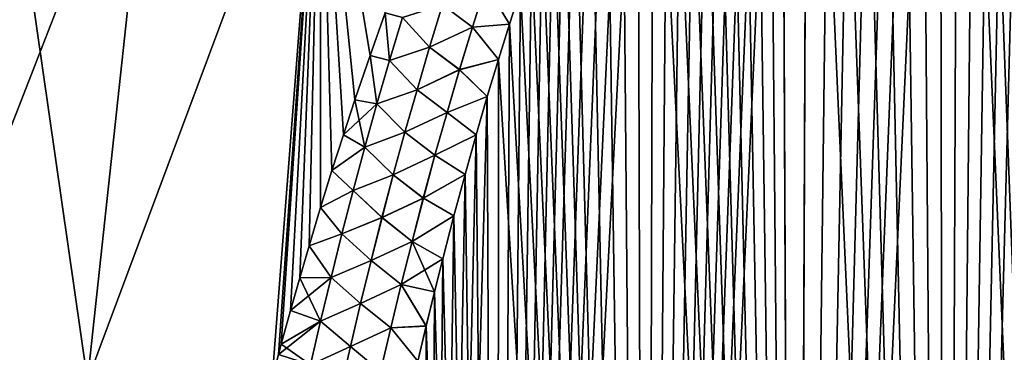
# Model space of a CAD drawing. Header units: metres. Extents: x -109 to 109, y -108 to 40.
# Tile 158 of 230: x 65.61 to 76.32, y -79.58 to -75.97. Entities that reach past the tile are written whole.
import ezdxf

# ---------------------------------------------------------------- set-up
doc = ezdxf.new("R2010")
doc.units = ezdxf.units.M
doc.layers.add('solid_K_24_42_17_000C74_XXXX', color=7, linetype='CONTINUOUS')

msp = doc.modelspace()

# ---------------------------------------------------------------- linework, layer by layer
at = {"layer": 'solid_K_24_42_17_000C74_XXXX'}
for points in [[(75.681244, -102.814331, -20.251242), (76.405571, -68.182953, -19.023493), (76.594582, -68.182961, -19.023493)], [(75.681244, -102.814331, -20.251242), (76.215759, -68.199432, -19.026066), (76.405571, -68.182953, -19.023493)], [(75.681244, -102.814331, -20.251242), (76.594582, -68.182961, -19.023493), (76.784386, -68.199455, -19.026068)], [(75.681244, -102.814331, -20.251242), (76.023399, -68.233246, -19.031315), (76.215759, -68.199432, -19.026066)], [(75.681244, -102.814331, -20.251242), (76.784386, -68.199455, -19.026068), (76.976753, -68.233284, -19.031321)], [(75.681244, -102.814331, -20.251242), (75.826424, -68.285622, -19.039444), (76.023399, -68.233246, -19.031315)], [(75.681244, -102.814331, -20.251242), (76.976753, -68.233284, -19.031321), (77.173737, -68.285675, -19.039452)], [(77.318756, -102.814331, 20.251242), (76.023247, -68.233284, 19.031321), (75.826263, -68.285675, 19.039452)], [(77.318756, -102.814331, 20.251242), (76.215614, -68.199455, 19.026068), (76.023247, -68.233284, 19.031321)], [(77.318756, -102.814331, 20.251242), (76.405418, -68.182961, 19.023493), (76.215614, -68.199455, 19.026068)], [(75.68158, -102.814346, 20.251226), (75.826263, -68.285675, 19.039452), (75.623024, -68.358566, 19.050766)], [(75.681244, -102.814331, -20.251242), (75.623184, -68.358505, -19.050756), (75.826424, -68.285622, -19.039444)], [(77.31842, -102.814346, -20.251226), (75.681244, -102.814331, -20.251242), (77.173737, -68.285675, -19.039452)], [(75.68158, -102.814346, 20.251226), (77.318756, -102.814331, 20.251242), (75.826263, -68.285675, 19.039452)], [(74.046356, -102.673706, -20.395807), (75.411911, -68.454735, -19.065672), (75.623184, -68.358505, -19.050756)], [(75.681244, -102.814331, -20.251242), (74.046356, -102.673706, -20.395807), (75.623184, -68.358505, -19.050756)], [(74.046356, -102.673706, -20.395807), (75.190605, -68.578056, -19.084759), (75.411911, -68.454735, -19.065672)], [(75.68158, -102.814346, 20.251226), (75.411751, -68.454819, 19.065685), (75.19043, -68.578156, 19.084776)], [(75.68158, -102.814346, 20.251226), (75.623024, -68.358566, 19.050766), (75.411751, -68.454819, 19.065685)], [(74.046356, -102.673706, -20.395807), (74.957619, -68.732773, -19.108688), (75.190605, -68.578056, -19.084759)], [(75.68158, -102.814346, 20.251226), (75.19043, -68.578156, 19.084776), (74.957451, -68.732887, 19.108707)], [(74.046356, -102.673706, -20.395807), (74.712181, -68.923676, -19.138172), (74.957619, -68.732773, -19.108688)], [(75.68158, -102.814346, 20.251226), (74.957451, -68.732887, 19.108707), (74.712013, -68.923813, 19.138193)], [(74.046356, -102.673706, -20.395807), (74.453857, -69.156273, -19.173981), (74.712181, -68.923676, -19.138172)], [(75.68158, -102.814346, 20.251226), (74.712013, -68.923813, 19.138193), (74.453682, -69.156433, 19.174006)], [(74.046356, -102.673706, -20.395807), (74.182991, -69.43531, -19.216818), (74.453857, -69.156273, -19.173981)], [(75.68158, -102.814346, 20.251226), (74.453682, -69.156433, 19.174006), (74.182808, -69.435509, 19.216848)], [(74.046608, -102.673737, 20.395773), (74.182808, -69.435509, 19.216848), (73.900299, -69.765816, 19.267359)], [(74.046356, -102.673706, -20.395807), (73.90049, -69.765579, -19.267323), (74.182991, -69.43531, -19.216818)], [(74.046608, -102.673737, 20.395773), (75.68158, -102.814346, 20.251226), (74.182808, -69.435509, 19.216848)], [(72.418785, -102.38932, -20.686823), (73.755104, -69.951401, -19.295649), (73.90049, -69.765579, -19.267323)], [(74.046356, -102.673706, -20.395807), (72.418785, -102.38932, -20.686823), (73.90049, -69.765579, -19.267323)], [(74.046608, -102.673737, 20.395773), (73.900299, -69.765816, 19.267359), (73.754913, -69.951653, 19.295689)], [(72.418785, -102.38932, -20.686823), (73.607086, -70.151871, -19.326134), (73.755104, -69.951401, -19.295649)], [(74.046608, -102.673737, 20.395773), (73.754913, -69.951653, 19.295689), (73.606895, -70.152138, 19.326176)], [(72.418785, -102.38932, -20.686823), (73.456474, -70.367393, -19.358856), (73.607086, -70.151871, -19.326134)], [(74.046608, -102.673737, 20.395773), (73.606895, -70.152138, 19.326176), (73.456284, -70.367676, 19.3589)], [(72.418785, -102.38932, -20.686823), (73.303391, -70.599411, -19.393919), (73.456474, -70.367393, -19.358856)], [(74.046608, -102.673737, 20.395773), (73.456284, -70.367676, 19.3589), (73.3032, -70.599709, 19.393965)], [(72.418785, -102.38932, -20.686823), (73.147835, -70.847679, -19.431383), (73.303391, -70.599411, -19.393919)], [(74.046608, -102.673737, 20.395773), (73.3032, -70.599709, 19.393965), (73.147644, -70.847992, 19.431431)], [(72.418785, -102.38932, -20.686823), (72.989937, -71.114059, -19.471367), (73.147835, -70.847679, -19.431383)], [(74.046608, -102.673737, 20.395773), (73.147644, -70.847992, 19.431431), (72.989746, -71.114388, 19.471415)], [(72.418785, -102.38932, -20.686823), (72.829689, -71.398247, -19.513927), (72.989937, -71.114059, -19.471367)], [(74.046608, -102.673737, 20.395773), (72.989746, -71.114388, 19.471415), (72.829506, -71.398582, 19.513977)], [(72.418785, -102.38932, -20.686823), (72.667229, -71.702003, -19.559177), (72.829689, -71.398247, -19.513927)], [(74.046608, -102.673737, 20.395773), (72.829506, -71.398582, 19.513977), (72.667046, -71.702354, 19.559229)], [(72.418785, -102.38932, -20.686823), (72.502579, -72.025597, -19.607189), (72.667229, -71.702003, -19.559177)], [(74.046608, -102.673737, 20.395773), (72.667046, -71.702354, 19.559229), (72.502403, -72.025963, 19.607243)], [(72.418953, -102.389359, 20.686785), (72.502403, -72.025963, 19.607243), (72.33567, -72.370461, 19.65811)], [(72.418785, -102.38932, -20.686823), (72.335854, -72.370087, -19.658054), (72.502579, -72.025597, -19.607189)], [(72.418953, -102.389359, 20.686785), (74.046608, -102.673737, 20.395773), (72.502403, -72.025963, 19.607243)], [(70.80481, -101.954964, -21.127884), (72.167145, -72.736946, -19.711866), (72.335854, -72.370087, -19.658054)], [(72.418785, -102.38932, -20.686823), (70.80481, -101.954964, -21.127884), (72.335854, -72.370087, -19.658054)], [(72.418953, -102.389359, 20.686785), (72.33567, -72.370461, 19.65811), (72.166977, -72.737328, 19.711922)], [(70.80481, -101.954964, -21.127884), (71.996513, -73.126167, -19.76869), (72.167145, -72.736946, -19.711866)], [(72.418953, -102.389359, 20.686785), (72.166977, -72.737328, 19.711922), (71.996338, -73.126572, 19.768749)], [(64.437065, -79.883408, 18.688055), (66.34716, -79.883408, 19.79085), (65.367592, -73.114449, 17.304346)], [(64.437111, -79.883408, -18.688084), (65.367699, -73.114449, -17.304419), (67.080231, -73.114449, -18.293139)], [(66.347191, -79.883408, -19.790863), (64.437111, -79.883408, -18.688084), (67.080231, -73.114449, -18.293139)], [(66.34716, -79.883408, 19.79085), (67.080154, -73.114449, 18.293098), (65.367592, -73.114449, 17.304346)], [(66.34716, -79.883408, 19.79085), (68.879723, -73.114449, 19.112885), (67.080154, -73.114449, 18.293098)], [(66.34716, -79.883408, 19.79085), (68.356659, -79.866241, 20.694881), (68.879723, -73.114449, 19.112885)], [(66.347191, -79.883408, -19.790863), (67.080231, -73.114449, -18.293139), (68.879768, -73.114449, -19.112902)], [(68.356659, -79.866241, -20.694881), (66.347191, -79.883408, -19.790863), (68.879768, -73.114449, -19.112902)], [(68.426567, -79.603867, -20.660805), (68.356659, -79.866241, -20.694881), (68.879768, -73.114449, -19.112902)], [(68.356659, -79.866241, 20.694881), (68.426567, -79.603867, 20.660805), (68.879723, -73.114449, 19.112885)], [(68.457001, -79.491188, -20.646095), (68.426567, -79.603867, -20.660805), (68.879768, -73.114449, -19.112902)], [(68.426567, -79.603867, 20.660805), (68.457001, -79.49118, 20.646093), (68.879723, -73.114449, 19.112885)], [(68.557518, -79.125221, -20.59798), (68.457001, -79.491188, -20.646095), (68.879768, -73.114449, -19.112902)], [(68.457001, -79.49118, 20.646093), (68.557518, -79.125214, 20.597979), (68.879723, -73.114449, 19.112885)], [(68.658173, -78.76815, -20.550554), (68.557518, -79.125221, -20.59798), (68.879768, -73.114449, -19.112902)], [(68.557518, -79.125214, 20.597979), (68.658173, -78.768135, 20.550552), (68.879723, -73.114449, 19.112885)], [(68.759033, -78.421051, -20.504192), (68.658173, -78.76815, -20.550554), (68.879768, -73.114449, -19.112902)], [(68.658173, -78.768135, 20.550552), (68.759041, -78.421036, 20.50419), (68.879723, -73.114449, 19.112885)], [(68.883621, -78.00589, -20.44836), (68.759033, -78.421051, -20.504192), (68.879768, -73.114449, -19.112902)], [(68.759041, -78.421036, 20.50419), (68.883621, -78.005875, 20.448359), (68.879723, -73.114449, 19.112885)], [(69.42276, -76.353622, 20.221031), (69.587929, -75.891281, 20.156181), (68.879723, -73.114449, 19.112885)], [(69.25708, -76.836754, 20.288193), (69.42276, -76.353622, 20.221031), (68.879723, -73.114449, 19.112885)], [(69.132713, -77.214142, 20.340364), (69.25708, -76.836754, 20.288193), (68.879723, -73.114449, 19.112885)], [(69.00824, -77.603966, 20.393824), (69.132713, -77.214142, 20.340364), (68.879723, -73.114449, 19.112885)], [(68.883621, -78.005875, 20.448359), (69.00824, -77.603966, 20.393824), (68.879723, -73.114449, 19.112885)], [(69.008232, -77.603989, -20.393827), (68.883621, -78.00589, -20.44836), (68.879768, -73.114449, -19.112902)], [(69.132706, -77.214172, -20.340368), (69.008232, -77.603989, -20.393827), (68.879768, -73.114449, -19.112902)], [(69.257072, -76.836784, -20.288197), (69.132706, -77.214172, -20.340368), (68.879768, -73.114449, -19.112902)], [(69.422745, -76.353645, -20.221035), (69.257072, -76.836784, -20.288197), (68.879768, -73.114449, -19.112902)], [(69.587921, -75.891312, -20.156185), (69.422745, -76.353645, -20.221035), (68.879768, -73.114449, -19.112902)], [(70.80481, -101.954964, -21.127884), (71.824112, -73.540276, -19.82864), (71.996513, -73.126167, -19.76869)], [(72.418953, -102.389359, 20.686785), (71.996338, -73.126572, 19.768749), (71.823944, -73.540688, 19.828699)], [(70.80481, -101.954964, -21.127884), (71.649956, -73.978752, -19.891769), (71.824112, -73.540276, -19.82864)], [(72.418953, -102.389359, 20.686785), (71.823944, -73.540688, 19.828699), (71.649796, -73.979164, 19.891829)], [(70.80481, -101.954964, -21.127884), (71.532997, -74.286041, -19.935671), (71.649956, -73.978752, -19.891769)], [(72.418953, -102.389359, 20.686785), (71.649796, -73.979164, 19.891829), (71.532837, -74.286469, 19.935732)], [(70.80481, -101.954964, -21.127884), (71.41539, -74.605751, -19.981054), (71.532997, -74.286041, -19.935671)], [(72.418953, -102.389359, 20.686785), (71.532837, -74.286469, 19.935732), (71.41523, -74.606178, 19.981115)], [(70.80481, -101.954964, -21.127884), (71.297104, -74.937302, -20.027927), (71.41539, -74.605751, -19.981054)], [(72.418953, -102.389359, 20.686785), (71.41523, -74.606178, 19.981115), (71.296951, -74.937737, 20.027988)], [(70.80481, -101.954964, -21.127884), (71.178253, -75.281898, -20.076315), (71.297104, -74.937302, -20.027927)], [(72.418953, -102.389359, 20.686785), (71.296951, -74.937737, 20.027988), (71.178108, -75.282333, 20.076376)], [(70.80481, -101.954964, -21.127884), (71.05896, -75.640594, -20.12624), (71.178253, -75.281898, -20.076315)], [(72.418953, -102.389359, 20.686785), (71.178108, -75.282333, 20.076376), (71.058815, -75.641037, 20.126301)], [(70.536835, -76.045227, 20.272573), (70.683167, -75.584473, 20.205944), (70.211708, -75.804985, 20.255642)], [(70.21196, -75.805069, -20.255669), (70.683472, -75.584595, -20.205917), (70.537155, -76.045341, -20.272541)], [(70.536835, -76.045227, 20.272573), (70.93898, -76.012901, 20.177774), (70.683167, -75.584473, 20.205944)], [(70.537155, -76.045341, -20.272541), (70.683472, -75.584595, -20.205917), (70.939117, -76.012459, -20.177713)], [(70.683167, -75.584473, 20.205944), (70.93898, -76.012901, 20.177774), (71.058815, -75.641037, 20.126301)], [(70.683472, -75.584595, -20.205917), (71.05896, -75.640594, -20.12624), (70.939117, -76.012459, -20.177713)], [(70.80481, -101.954964, -21.127884), (70.939117, -76.012459, -20.177713), (71.05896, -75.640594, -20.12624)], [(72.418953, -102.389359, 20.686785), (71.058815, -75.641037, 20.126301), (70.93898, -76.012901, 20.177774)], [(70.070099, -76.264374, 20.324533), (70.211708, -75.804985, 20.255642), (69.776154, -75.94146, 20.222521)], [(69.776283, -75.941498, -20.222559), (70.21196, -75.805069, -20.255669), (70.070374, -76.264465, -20.324558)], [(70.536835, -76.045227, 20.272573), (70.211708, -75.804985, 20.255642), (70.070099, -76.264374, 20.324533)], [(70.070374, -76.264465, -20.324558), (70.21196, -75.805069, -20.255669), (70.537155, -76.045341, -20.272541)], [(69.634514, -76.409431, -20.2952), (69.422745, -76.353645, -20.221035), (69.587921, -75.891312, -20.156185)], [(69.634369, -76.409393, 20.295158), (69.587929, -75.891281, 20.156181), (69.42276, -76.353622, 20.221031)], [(69.634514, -76.409431, -20.2952), (69.587921, -75.891312, -20.156185), (69.776283, -75.941498, -20.222559)], [(69.634369, -76.409393, 20.295158), (69.776154, -75.94146, 20.222521), (69.587929, -75.891281, 20.156181)], [(70.070099, -76.264374, 20.324533), (69.776154, -75.94146, 20.222521), (69.634369, -76.409393, 20.295158)], [(69.634514, -76.409431, -20.2952), (69.776283, -75.941498, -20.222559), (70.070374, -76.264465, -20.324558)], [(70.395851, -76.507782, 20.338757), (70.536835, -76.045227, 20.272573), (70.070099, -76.264374, 20.324533)], [(70.070374, -76.264465, -20.324558), (70.537155, -76.045341, -20.272541), (70.396187, -76.507896, -20.338718)], [(70.395851, -76.507782, 20.338757), (70.818703, -76.39875, 20.23081), (70.536835, -76.045227, 20.272573)], [(70.396187, -76.507896, -20.338718), (70.537155, -76.045341, -20.272541), (70.81884, -76.3983, -20.230749)], [(70.536835, -76.045227, 20.272573), (70.818703, -76.39875, 20.23081), (70.93898, -76.012901, 20.177774)], [(70.537155, -76.045341, -20.272541), (70.939117, -76.012459, -20.177713), (70.81884, -76.3983, -20.230749)], [(70.80481, -101.954964, -21.127884), (70.81884, -76.3983, -20.230749), (70.939117, -76.012459, -20.177713)], [(72.418953, -102.389359, 20.686785), (70.93898, -76.012901, 20.177774), (70.818703, -76.39875, 20.23081)], [(69.933632, -76.72522, 20.392843), (70.070099, -76.264374, 20.324533), (69.634369, -76.409393, 20.295158)], [(69.634514, -76.409431, -20.2952), (70.070374, -76.264465, -20.324558), (69.933922, -76.725311, -20.392866)], [(70.395851, -76.507782, 20.338757), (70.070099, -76.264374, 20.324533), (69.933632, -76.72522, 20.392843)], [(69.933922, -76.725311, -20.392866), (70.070374, -76.264465, -20.324558), (70.396187, -76.507896, -20.338718)], [(69.497978, -76.878609, -20.367125), (69.257072, -76.836784, -20.288197), (69.422745, -76.353645, -20.221035)], [(69.49781, -76.878563, 20.367079), (69.42276, -76.353622, 20.221031), (69.25708, -76.836754, 20.288193)], [(69.497978, -76.878609, -20.367125), (69.422745, -76.353645, -20.221035), (69.634514, -76.409431, -20.2952)], [(69.49781, -76.878563, 20.367079), (69.634369, -76.409393, 20.295158), (69.42276, -76.353622, 20.221031)], [(69.933632, -76.72522, 20.392843), (69.634369, -76.409393, 20.295158), (69.49781, -76.878563, 20.367079)], [(69.497978, -76.878609, -20.367125), (69.634514, -76.409431, -20.2952), (69.933922, -76.725311, -20.392866)], [(70.395851, -76.507782, 20.338757), (70.698174, -76.800018, 20.285414), (70.818703, -76.39875, 20.23081)], [(70.396187, -76.507896, -20.338718), (70.81884, -76.3983, -20.230749), (70.698303, -76.799568, -20.285353)], [(70.804901, -101.954994, 21.127853), (70.818703, -76.39875, 20.23081), (70.698174, -76.800018, 20.285414)], [(70.80481, -101.954964, -21.127884), (70.698303, -76.799568, -20.285353), (70.81884, -76.3983, -20.230749)], [(70.804901, -101.954994, 21.127853), (72.418953, -102.389359, 20.686785), (70.818703, -76.39875, 20.23081)], [(70.259933, -76.972, 20.404457), (70.395851, -76.507782, 20.338757), (69.933632, -76.72522, 20.392843)], [(69.933922, -76.725311, -20.392866), (70.396187, -76.507896, -20.338718), (70.260292, -76.972122, -20.404415)], [(70.259933, -76.972, 20.404457), (70.698174, -76.800018, 20.285414), (70.395851, -76.507782, 20.338757)], [(70.260292, -76.972122, -20.404415), (70.396187, -76.507896, -20.338718), (70.698303, -76.799568, -20.285353)], [(69.802025, -77.187401, 20.460546), (69.933632, -76.72522, 20.392843), (69.49781, -76.878563, 20.367079)], [(69.497978, -76.878609, -20.367125), (69.933922, -76.725311, -20.392866), (69.80233, -77.187492, -20.460569)], [(70.259933, -76.972, 20.404457), (69.933632, -76.72522, 20.392843), (69.802025, -77.187401, 20.460546)], [(69.80233, -77.187492, -20.460569), (69.933922, -76.725311, -20.392866), (70.260292, -76.972122, -20.404415)], [(70.005363, -101.678772, -21.406197), (70.577492, -77.216202, -20.341541), (70.698303, -76.799568, -20.285353)], [(70.80481, -101.954964, -21.127884), (70.005363, -101.678772, -21.406197), (70.698303, -76.799568, -20.285353)], [(70.259933, -76.972, 20.404457), (70.577362, -77.216652, 20.3416), (70.698174, -76.800018, 20.285414)], [(70.260292, -76.972122, -20.404415), (70.698303, -76.799568, -20.285353), (70.577492, -77.216202, -20.341541)], [(70.804901, -101.954994, 21.127853), (70.698174, -76.800018, 20.285414), (70.577362, -77.216652, 20.3416)], [(69.366348, -77.348923, -20.438311), (69.132706, -77.214172, -20.340368), (69.257072, -76.836784, -20.288197)], [(69.49781, -76.878563, 20.367079), (69.25708, -76.836754, 20.288193), (69.132713, -77.214142, 20.340364)], [(69.366165, -77.348877, 20.438261), (69.49781, -76.878563, 20.367079), (69.132713, -77.214142, 20.340364)], [(69.366348, -77.348923, -20.438311), (69.257072, -76.836784, -20.288197), (69.497978, -76.878609, -20.367125)], [(69.802025, -77.187401, 20.460546), (69.49781, -76.878563, 20.367079), (69.366165, -77.348877, 20.438261)], [(69.366348, -77.348923, -20.438311), (69.497978, -76.878609, -20.367125), (69.80233, -77.187492, -20.460569)], [(70.128815, -77.437737, 20.469643), (70.259933, -76.972, 20.404457), (69.802025, -77.187401, 20.460546)], [(69.80233, -77.187492, -20.460569), (70.260292, -76.972122, -20.404415), (70.129189, -77.437859, -20.469595)], [(70.128815, -77.437737, 20.469643), (70.577362, -77.216652, 20.3416), (70.259933, -76.972, 20.404457)], [(70.129189, -77.437859, -20.469595), (70.260292, -76.972122, -20.404415), (70.577492, -77.216202, -20.341541)], [(69.366348, -77.348923, -20.438311), (69.008232, -77.603989, -20.393827), (69.132706, -77.214172, -20.340368)], [(69.366165, -77.348877, 20.438261), (69.132713, -77.214142, 20.340364), (69.00824, -77.603966, 20.393824)], [(69.675003, -77.650818, 20.52762), (69.802025, -77.187401, 20.460546), (69.366165, -77.348877, 20.438261)], [(69.366348, -77.348923, -20.438311), (69.80233, -77.187492, -20.460569), (69.675323, -77.650909, -20.527639)], [(70.128815, -77.437737, 20.469643), (69.802025, -77.187401, 20.460546), (69.675003, -77.650818, 20.52762)], [(69.675323, -77.650909, -20.527639), (69.80233, -77.187492, -20.460569), (70.129189, -77.437859, -20.469595)], [(70.005363, -101.678772, -21.406197), (70.456383, -77.647797, -20.399323), (70.577492, -77.216202, -20.341541)], [(70.128815, -77.437737, 20.469643), (70.456253, -77.648247, 20.399384), (70.577362, -77.216652, 20.3416)], [(70.129189, -77.437859, -20.469595), (70.577492, -77.216202, -20.341541), (70.456383, -77.647797, -20.399323)], [(70.804901, -101.954994, 21.127853), (70.577362, -77.216652, 20.3416), (70.456253, -77.648247, 20.399384)], [(69.239395, -77.820305, -20.508739), (69.008232, -77.603989, -20.393827), (69.366348, -77.348923, -20.438311)], [(69.239189, -77.820251, 20.508686), (69.366165, -77.348877, 20.438261), (69.00824, -77.603966, 20.393824)], [(69.675003, -77.650818, 20.52762), (69.366165, -77.348877, 20.438261), (69.239189, -77.820251, 20.508686)], [(69.239395, -77.820305, -20.508739), (69.366348, -77.348923, -20.438311), (69.675323, -77.650909, -20.527639)], [(70.002243, -77.904869, 20.534279), (70.128815, -77.437737, 20.469643), (69.675003, -77.650818, 20.52762)], [(69.675323, -77.650909, -20.527639), (70.129189, -77.437859, -20.469595), (70.002625, -77.904999, -20.534225)], [(70.002243, -77.904869, 20.534279), (70.456253, -77.648247, 20.399384), (70.128815, -77.437737, 20.469643)], [(70.002625, -77.904999, -20.534225), (70.129189, -77.437859, -20.469595), (70.456383, -77.647797, -20.399323)], [(69.239189, -77.820251, 20.508686), (69.00824, -77.603966, 20.393824), (68.883621, -78.005875, 20.448359)], [(69.239395, -77.820305, -20.508739), (68.883621, -78.00589, -20.44836), (69.008232, -77.603989, -20.393827)], [(69.552361, -78.115379, 20.594038), (69.675003, -77.650818, 20.52762), (69.239189, -77.820251, 20.508686)], [(69.239395, -77.820305, -20.508739), (69.675323, -77.650909, -20.527639), (69.552704, -78.115479, -20.594057)], [(70.002243, -77.904869, 20.534279), (69.675003, -77.650818, 20.52762), (69.552361, -78.115379, 20.594038)], [(69.552704, -78.115479, -20.594057), (69.675323, -77.650909, -20.527639), (70.002625, -77.904999, -20.534225)], [(70.002243, -77.904869, 20.534279), (70.335075, -78.096474, 20.458746), (70.456253, -77.648247, 20.399384)], [(70.002625, -77.904999, -20.534225), (70.456383, -77.647797, -20.399323), (70.335197, -78.096024, -20.458687)], [(70.005363, -101.678772, -21.406197), (70.335197, -78.096024, -20.458687), (70.456383, -77.647797, -20.399323)], [(70.804901, -101.954994, 21.127853), (70.456253, -77.648247, 20.399384), (70.335075, -78.096474, 20.458746)], [(69.116669, -78.292633, 20.578337), (69.239189, -77.820251, 20.508686), (68.883621, -78.005875, 20.448359)], [(69.116898, -78.292694, -20.578394), (68.883621, -78.00589, -20.44836), (69.239395, -77.820305, -20.508739)], [(69.552361, -78.115379, 20.594038), (69.239189, -77.820251, 20.508686), (69.116669, -78.292633, 20.578337)], [(69.116898, -78.292694, -20.578394), (69.239395, -77.820305, -20.508739), (69.552704, -78.115479, -20.594057)], [(69.88002, -78.373314, 20.598339), (70.002243, -77.904869, 20.534279), (69.552361, -78.115379, 20.594038)], [(69.552704, -78.115479, -20.594057), (70.002625, -77.904999, -20.534225), (69.880424, -78.373444, -20.598282)], [(69.88002, -78.373314, 20.598339), (70.335075, -78.096474, 20.458746), (70.002243, -77.904869, 20.534279)], [(69.880424, -78.373444, -20.598282), (70.002625, -77.904999, -20.534225), (70.335197, -78.096024, -20.458687)], [(69.116898, -78.292694, -20.578394), (68.759033, -78.421051, -20.504192), (68.883621, -78.00589, -20.44836)], [(69.116669, -78.292633, 20.578337), (68.883621, -78.005875, 20.448359), (68.759041, -78.421036, 20.50419)], [(69.88002, -78.373314, 20.598339), (70.213997, -78.562515, 20.51968), (70.335075, -78.096474, 20.458746)], [(69.880424, -78.373444, -20.598282), (70.335197, -78.096024, -20.458687), (70.214111, -78.562065, -20.519623)], [(70.005363, -101.678772, -21.406197), (70.214111, -78.562065, -20.519623), (70.335197, -78.096024, -20.458687)], [(70.804901, -101.954994, 21.127853), (70.335075, -78.096474, 20.458746), (70.213997, -78.562515, 20.51968)], [(69.433922, -78.581032, 20.659782), (69.552361, -78.115379, 20.594038), (69.116669, -78.292633, 20.578337)], [(69.116898, -78.292694, -20.578394), (69.552704, -78.115479, -20.594057), (69.43428, -78.581131, -20.6598)], [(69.88002, -78.373314, 20.598339), (69.552361, -78.115379, 20.594038), (69.433922, -78.581032, 20.659782)], [(69.43428, -78.581131, -20.6598), (69.552704, -78.115479, -20.594057), (69.880424, -78.373444, -20.598282)], [(68.99865, -78.766022, -20.647255), (68.759033, -78.421051, -20.504192), (69.116898, -78.292694, -20.578394)], [(68.998405, -78.765961, 20.647196), (69.116669, -78.292633, 20.578337), (68.759041, -78.421036, 20.50419)], [(69.433922, -78.581032, 20.659782), (69.116669, -78.292633, 20.578337), (68.998405, -78.765961, 20.647196)], [(68.99865, -78.766022, -20.647255), (69.116898, -78.292694, -20.578394), (69.43428, -78.581131, -20.6598)], [(68.998405, -78.765961, 20.647196), (68.759041, -78.421036, 20.50419), (68.658173, -78.768135, 20.550552)], [(68.99865, -78.766022, -20.647255), (68.658173, -78.76815, -20.550554), (68.759033, -78.421051, -20.504192)], [(69.761971, -78.842979, 20.6618), (69.88002, -78.373314, 20.598339), (69.433922, -78.581032, 20.659782)], [(69.43428, -78.581131, -20.6598), (69.880424, -78.373444, -20.598282), (69.762383, -78.843109, -20.661736)], [(69.761971, -78.842979, 20.6618), (70.213997, -78.562515, 20.51968), (69.88002, -78.373314, 20.598339)], [(69.762383, -78.843109, -20.661736), (69.880424, -78.373444, -20.598282), (70.123222, -78.922371, -20.566378)], [(69.880424, -78.373444, -20.598282), (70.214111, -78.562065, -20.519623), (70.123222, -78.922371, -20.566378)], [(69.319489, -79.047691, 20.724831), (69.433922, -78.581032, 20.659782), (68.998405, -78.765961, 20.647196)], [(68.99865, -78.766022, -20.647255), (69.43428, -78.581131, -20.6598), (69.319862, -79.047791, -20.724846)], [(69.761971, -78.842979, 20.6618), (69.433922, -78.581032, 20.659782), (69.319489, -79.047691, 20.724831)], [(69.319862, -79.047791, -20.724846), (69.43428, -78.581131, -20.6598), (69.762383, -78.843109, -20.661736)], [(69.761971, -78.842979, 20.6618), (70.123108, -78.922821, 20.566435), (70.213997, -78.562515, 20.51968)], [(70.005363, -101.678772, -21.406197), (70.123222, -78.922371, -20.566378), (70.214111, -78.562065, -20.519623)], [(70.804901, -101.954994, 21.127853), (70.213997, -78.562515, 20.51968), (70.123108, -78.922821, 20.566435)], [(68.998405, -78.765961, 20.647196), (68.658173, -78.768135, 20.550552), (68.557518, -79.125214, 20.597979)], [(68.884193, -79.240166, 20.715246), (68.998405, -78.765961, 20.647196), (68.557518, -79.125214, 20.597979)], [(68.88446, -79.240227, -20.715307), (68.557518, -79.125221, -20.59798), (68.658173, -78.76815, -20.550554)], [(68.88446, -79.240227, -20.715307), (68.658173, -78.76815, -20.550554), (68.99865, -78.766022, -20.647255)], [(69.319489, -79.047691, 20.724831), (68.998405, -78.765961, 20.647196), (68.884193, -79.240166, 20.715246)], [(68.88446, -79.240227, -20.715307), (68.99865, -78.766022, -20.647255), (69.319862, -79.047791, -20.724846)], [(69.647896, -79.313782, 20.724634), (69.761971, -78.842979, 20.6618), (69.319489, -79.047691, 20.724831)], [(69.319862, -79.047791, -20.724846), (69.762383, -78.843109, -20.661736), (69.648323, -79.313904, -20.724564)], [(69.647896, -79.313782, 20.724634), (70.032265, -79.292931, 20.614079), (69.761971, -78.842979, 20.6618)], [(69.648323, -79.313904, -20.724564), (69.762383, -78.843109, -20.661736), (70.032372, -79.292488, -20.614021)], [(69.761971, -78.842979, 20.6618), (70.032265, -79.292931, 20.614079), (70.123108, -78.922821, 20.566435)], [(69.762383, -78.843109, -20.661736), (70.123222, -78.922371, -20.566378), (70.032372, -79.292488, -20.614021)], [(70.005363, -101.678772, -21.406197), (70.032372, -79.292488, -20.614021), (70.123222, -78.922371, -20.566378)], [(70.804901, -101.954994, 21.127853), (70.123108, -78.922821, 20.566435), (70.032265, -79.292931, 20.614079)], [(69.208878, -79.515289, 20.789165), (69.319489, -79.047691, 20.724831), (68.884193, -79.240166, 20.715246)], [(68.88446, -79.240227, -20.715307), (69.319862, -79.047791, -20.724846), (69.209274, -79.515388, -20.789177)], [(69.647896, -79.313782, 20.724634), (69.319489, -79.047691, 20.724831), (69.208878, -79.515289, 20.789165)], [(69.209274, -79.515388, -20.789177), (69.319862, -79.047791, -20.724846), (69.648323, -79.313904, -20.724564)], [(68.884193, -79.240166, 20.715246), (68.557518, -79.125214, 20.597979), (68.457001, -79.49118, 20.646093)], [(68.88446, -79.240227, -20.715307), (68.457001, -79.491188, -20.646095), (68.557518, -79.125221, -20.59798)], [(68.884193, -79.240166, 20.715246), (68.457001, -79.49118, 20.646093), (68.426567, -79.603867, 20.660805)], [(68.773865, -79.715202, 20.782471), (68.884193, -79.240166, 20.715246), (68.426567, -79.603867, 20.660805)], [(68.774147, -79.715263, -20.782534), (68.457001, -79.491188, -20.646095), (68.88446, -79.240227, -20.715307)], [(69.208878, -79.515289, 20.789165), (68.884193, -79.240166, 20.715246), (68.773865, -79.715202, 20.782471)], [(68.774147, -79.715263, -20.782534), (68.88446, -79.240227, -20.715307), (69.209274, -79.515388, -20.789177)], [(69.537628, -79.785629, 20.786816), (69.647896, -79.313782, 20.724634), (69.208878, -79.515289, 20.789165)], [(69.209274, -79.515388, -20.789177), (69.648323, -79.313904, -20.724564), (69.538078, -79.785759, -20.786739)], [(69.537628, -79.785629, 20.786816), (69.941589, -79.673683, 20.662588), (69.647896, -79.313782, 20.724634)], [(69.538078, -79.785759, -20.786739), (69.648323, -79.313904, -20.724564), (69.941696, -79.673241, -20.662533)], [(69.647896, -79.313782, 20.724634), (69.941589, -79.673683, 20.662588), (70.032265, -79.292931, 20.614079)], [(69.648323, -79.313904, -20.724564), (70.032372, -79.292488, -20.614021), (69.941696, -79.673241, -20.662533)], [(70.005424, -101.678795, 21.406174), (70.032265, -79.292931, 20.614079), (69.941589, -79.673683, 20.662588)], [(70.005363, -101.678772, -21.406197), (69.941696, -79.673241, -20.662533), (70.032372, -79.292488, -20.614021)], [(70.005424, -101.678795, 21.406174), (70.804901, -101.954994, 21.127853), (70.032265, -79.292931, 20.614079)], [(68.774147, -79.715263, -20.782534), (68.426567, -79.603867, -20.660805), (68.457001, -79.491188, -20.646095)], [(69.101952, -79.983772, 20.852766), (69.208878, -79.515289, 20.789165), (68.773865, -79.715202, 20.782471)], [(68.774147, -79.715263, -20.782534), (69.209274, -79.515388, -20.789177), (69.102364, -79.983879, -20.852776)], [(69.537628, -79.785629, 20.786816), (69.208878, -79.515289, 20.789165), (69.101952, -79.983772, 20.852766)], [(69.102364, -79.983879, -20.852776), (69.209274, -79.515388, -20.789177), (69.538078, -79.785759, -20.786739)]]:
    msp.add_3dface(points, dxfattribs=at)

doc.saveas('drawing.dxf')
